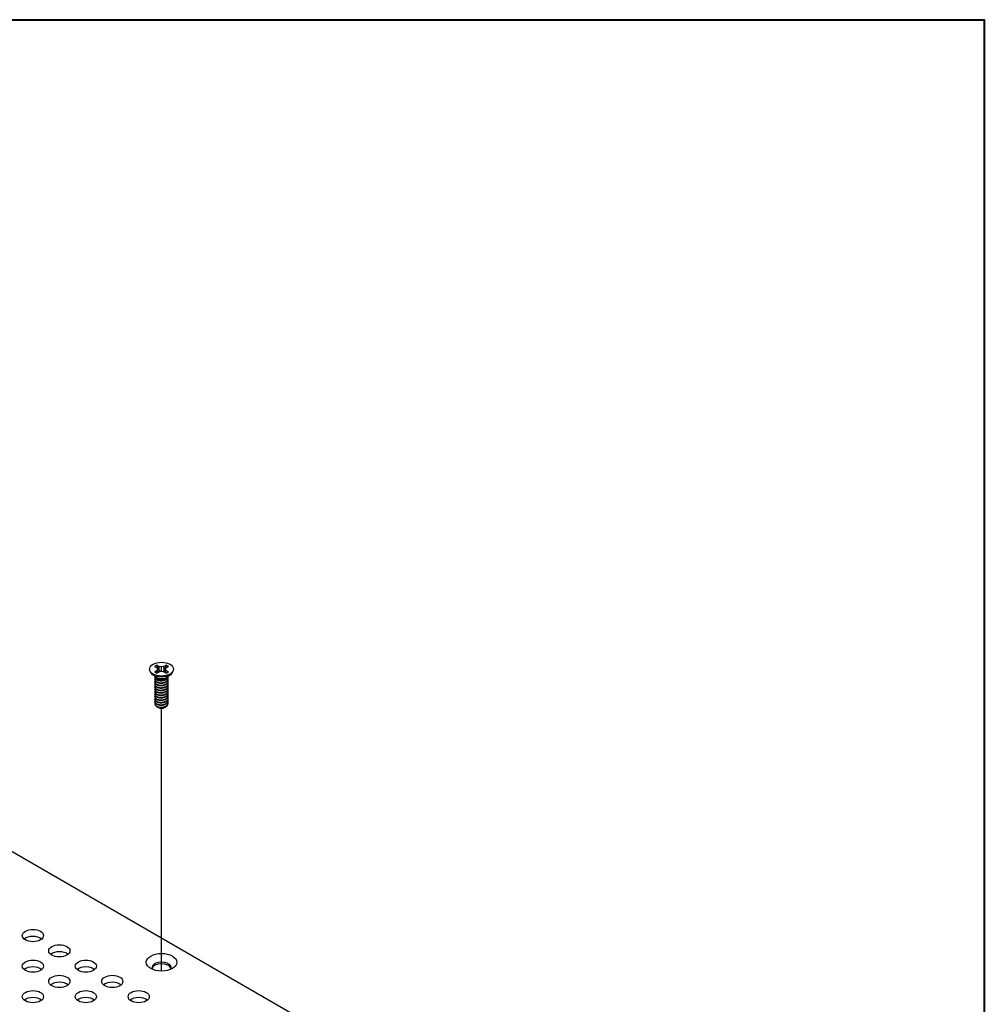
# Model space of a CAD drawing. Header units: millimetres. Extents: x 64 to 1798, y 64 to 1375.
# Tile 75 of 75: x 1635 to 1798, y 1208 to 1375. Entities that reach past the tile are written whole.
import ezdxf

# ---------------------------------------------------------------- set-up
doc = ezdxf.new("R2010")
doc.units = ezdxf.units.MM
doc.header["$LTSCALE"] = 6.666667
for name, color, linetype, lineweight in [('Border (ANSI)', 7, 'Continuous', 40), ('Tweak Trail (ANSI)', 7, 'Continuous', 25), ('Visible (ANSI)', 7, 'Continuous', 25)]:
    doc.layers.add(name, color=color, linetype=linetype, lineweight=lineweight)

# ---------------------------------------------------------------- blocks, each defined once
blk = doc.blocks.new('Borders Default Border')
at = {"layer": 'Border (ANSI)', "flags": 128}
blk.add_lwpolyline([(9.652, 9.652), (9.652, 206.248), (269.748, 206.248), (269.748, 9.652), (9.652, 9.652)], dxfattribs=at)

msp = doc.modelspace()

# ---------------------------------------------------------------- linework, layer by layer
at = {"layer": 'Tweak Trail (ANSI)'}
msp.add_line((1658.6666, 1213.437), (1658.6666, 1258.0535), dxfattribs=at)
at = {"layer": 'Visible (ANSI)'}
for p, q in [((1487.7199, 1317.7502), (1721.7956, 1182.6065)), ((1656.636, 1264.7123), (1656.636, 1264.5977)), ((1657.4701, 1265.1694), (1657.866, 1264.9408)), ((1657.866, 1264.4837), (1657.4701, 1264.2551)), ((1657.866, 1264.9408), (1658.03, 1264.7123)), ((1658.03, 1264.7123), (1657.866, 1264.4837)), ((1657.9051, 1264.0373), (1657.866, 1264.4837)), ((1658.2721, 1265.1753), (1657.8762, 1265.4039)), ((1657.8762, 1264.0206), (1658.2721, 1264.2492)), ((1658.0955, 1264.1472), (1658.03, 1264.7123)), ((1658.2347, 1264.5259), (1658.2721, 1265.1753)), ((1658.668, 1265.0806), (1658.2721, 1265.1753)), ((1658.2721, 1264.2492), (1658.668, 1264.3439)), ((1659.0639, 1265.1753), (1658.668, 1265.0806)), ((1658.668, 1264.3439), (1658.668, 1265.0806)), ((1658.668, 1264.3439), (1659.0639, 1264.2492)), ((1659.4598, 1265.4039), (1659.0639, 1265.1753)), ((1659.1014, 1264.5259), (1659.0639, 1265.1753)), ((1659.0639, 1264.2492), (1659.4598, 1264.0206)), ((1659.2405, 1264.1472), (1659.3061, 1264.7123)), ((1659.3061, 1264.7123), (1659.47, 1264.9408)), ((1659.47, 1264.4837), (1659.3061, 1264.7123)), ((1659.4309, 1264.0373), (1659.47, 1264.4837)), ((1659.47, 1264.9408), (1659.8659, 1265.1694)), ((1659.8659, 1264.2551), (1659.47, 1264.4837)), ((1660.7, 1264.7123), (1660.7, 1264.5977)), ((1657.7704, 1263.3541), (1657.0652, 1263.8766)), ((1657.5301, 1263.313), (1657.5301, 1263.3648)), ((1657.5301, 1262.8982), (1657.5301, 1262.95)), ((1657.5301, 1262.4834), (1657.5301, 1262.5353)), ((1657.9662, 1263.0767), (1657.8634, 1263.1361)), ((1659.4276, 1263.1101), (1659.4726, 1263.1361)), ((1659.5656, 1263.3541), (1660.2708, 1263.8766)), ((1659.8059, 1263.5204), (1659.8059, 1263.5322)), ((1659.8059, 1263.1056), (1659.8059, 1263.1574)), ((1659.8059, 1262.6908), (1659.8059, 1262.7427)), ((1659.8059, 1262.276), (1659.8059, 1262.3279)), ((1657.5301, 1262.0686), (1657.5301, 1262.1205)), ((1657.5301, 1261.6539), (1657.5301, 1261.7057)), ((1657.5301, 1261.2391), (1657.5301, 1261.2909)), ((1657.5301, 1260.8243), (1657.5301, 1260.8761)), ((1659.8059, 1261.8612), (1659.8059, 1261.9131)), ((1659.8059, 1261.4465), (1659.8059, 1261.4983)), ((1659.8059, 1261.0317), (1659.8059, 1261.0835)), ((1659.8059, 1260.6169), (1659.8059, 1260.6688)), ((1657.5301, 1260.4095), (1657.5301, 1260.4614)), ((1657.5301, 1259.9947), (1657.5301, 1260.0466)), ((1657.5301, 1259.58), (1657.5301, 1259.6318)), ((1657.5301, 1259.1652), (1657.5301, 1259.217)), ((1659.8059, 1260.2021), (1659.8059, 1260.254)), ((1659.8059, 1259.7873), (1659.8059, 1259.8392)), ((1659.8059, 1259.3726), (1659.8059, 1259.4244)), ((1659.8059, 1258.9578), (1659.8059, 1259.0096)), ((1657.5301, 1258.8016), (1657.5301, 1258.8022)), ((1658.1328, 1258.1815), (1658.0656, 1258.2203)), ((1659.2032, 1258.1815), (1659.3282, 1258.2537))]:
    msp.add_line(p, q, dxfattribs=at)
for centre, major_axis in [((1658.668, 1264.7123), (-2.032, 0)), ((1636.828, 1219.468), (-1.7983, 0)), ((1641.3182, 1216.8756), (-1.7983, 0)), ((1658.668, 1214.9386), (-2.601, 0)), ((1636.828, 1214.2833), (-1.7983, 0)), ((1645.8083, 1214.2833), (-1.7983, 0)), ((1641.3182, 1211.6909), (-1.7983, 0)), ((1650.2984, 1211.6909), (-1.7983, 0)), ((1636.828, 1209.0985), (-1.7983, 0)), ((1645.8083, 1209.0985), (-1.7983, 0)), ((1654.7885, 1209.0985), (-1.7983, 0))]:
    msp.add_ellipse(centre, major_axis=major_axis, ratio=0.57735027, dxfattribs=at)
for centre, major_axis, start_param, end_param in [((1658.668, 1264.5977), (2.032, 0), 3.14159267, 6.28318531), ((1658.668, 1264.7123), (-1.4359, 0), 5.29642922, 5.69914506), ((1658.668, 1264.7123), (1.4359, 0), 3.7256329, 4.12834874), ((1658.668, 1264.5985), (1.3986, 0), 2.15828086, 2.46214233), ((1658.668, 1264.5985), (1.3986, 0), 0.67945032, 0.98331179), ((1658.668, 1264.7123), (-1.4359, 0), 3.7256329, 4.12834874), ((1658.668, 1264.7123), (1.4359, 0), 5.29642922, 5.69914506), ((1658.668, 1263.6006), (-1.1379, 0), 0.11253944, 3.02905321), ((1658.668, 1263.758), (-1.1379, 0), 0.66197837, 2.47961428), ((1658.668, 1258.8016), (-1.1379, 0), 0, 0.78539816), ((1658.668, 1258.4906), (-0.7569, 0), 0.78539816, 2.35619449), ((1636.828, 1218.29), (-1.7983, 0), 3.744796, 5.67998196), ((1641.3182, 1215.6977), (-1.7983, 0), 3.744796, 5.67998196), ((1636.828, 1213.1053), (-1.7983, 0), 3.744796, 5.67998196), ((1645.8083, 1213.1053), (-1.7983, 0), 3.744796, 5.67998196), ((1658.668, 1214.0225), (1.6256, 0), 5.96691699, 9.74104627), ((1658.668, 1213.7606), (1.6256, 0), 0.13995372, 3.00163893), ((1641.3182, 1210.5129), (-1.7983, 0), 3.744796, 5.67998196), ((1650.2984, 1210.5129), (-1.7983, 0), 3.744796, 5.67998196), ((1636.828, 1207.9205), (-1.7983, 0), 3.744796, 5.67998196), ((1645.8083, 1207.9205), (-1.7983, 0), 3.744796, 5.67998196), ((1654.7885, 1207.9205), (-1.7983, 0), 3.744796, 5.67998196)]:
    msp.add_ellipse(centre, major_axis=major_axis, ratio=0.57735027, start_param=start_param, end_param=end_param, dxfattribs=at)
for points, weights in [([(1657.8928, 1265.2706), (1657.8846, 1265.3364), (1657.8762, 1265.4039)], [1.01218915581, 1.01172679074, 1.01110160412]), ([(1657.8928, 1265.2706), (1658.1047, 1264.8079), (1658.2347, 1264.5259)], [1.53696783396, 1.9683578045, 2.37346205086]), ([(1658.2347, 1264.5259), (1658.3522, 1264.3858), (1658.4437, 1264.2902)], [2.07391766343, 2.27571812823, 2.43161931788]), ([(1658.8924, 1264.2902), (1658.9838, 1264.3858), (1659.1014, 1264.5259)], [2.43161931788, 2.27571812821, 2.07391766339]), ([(1659.1014, 1264.5259), (1659.2314, 1264.8079), (1659.4432, 1265.2706)], [2.37346205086, 1.9683578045, 1.53696783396]), ([(1659.4432, 1265.2706), (1659.4514, 1265.3364), (1659.4598, 1265.4039)], [1.01218915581, 1.01172679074, 1.01110160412]), ([(1659.4726, 1263.0552), (1659.7793, 1263.2551), (1659.8041, 1263.5308)], [1, 0.907347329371, 0.942846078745]), ([(1659.4726, 1263.0034), (1659.8059, 1263.2206), (1659.8059, 1263.5204)], [1, 0.900099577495, 0.949184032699]), ([(1659.4726, 1262.6404), (1659.9327, 1262.9403), (1659.7696, 1263.3383)], [1, 0.867144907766, 0.997779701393]), ([(1659.4726, 1262.5886), (1659.8059, 1262.8058), (1659.8059, 1263.1056)], [1, 0.900099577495, 0.949184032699]), ([(1659.4726, 1262.2256), (1659.9327, 1262.5255), (1659.7696, 1262.9236)], [1, 0.867144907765, 0.997779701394]), ([(1659.4726, 1262.1738), (1659.8059, 1262.391), (1659.8059, 1262.6908)], [1, 0.900099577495, 0.949184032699]), ([(1659.4726, 1261.8109), (1659.9327, 1262.1107), (1659.7696, 1262.5088)], [1, 0.867144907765, 0.997779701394]), ([(1659.4726, 1261.759), (1659.8059, 1261.9762), (1659.8059, 1262.276)], [1, 0.900099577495, 0.949184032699]), ([(1659.4726, 1261.3961), (1659.9327, 1261.6959), (1659.7696, 1262.094)], [1, 0.867144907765, 0.997779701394]), ([(1659.4726, 1261.3442), (1659.8059, 1261.5615), (1659.8059, 1261.8612)], [1, 0.900099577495, 0.949184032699]), ([(1659.4726, 1260.9813), (1659.9327, 1261.2812), (1659.7696, 1261.6792)], [1, 0.867144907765, 0.997779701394]), ([(1659.4726, 1260.9295), (1659.8059, 1261.1467), (1659.8059, 1261.4465)], [1, 0.900099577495, 0.949184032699]), ([(1659.4726, 1260.5665), (1659.9327, 1260.8664), (1659.7696, 1261.2644)], [1, 0.867144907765, 0.997779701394]), ([(1659.4726, 1260.5147), (1659.8059, 1260.7319), (1659.8059, 1261.0317)], [1, 0.900099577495, 0.949184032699]), ([(1659.4726, 1260.1517), (1659.9327, 1260.4516), (1659.7696, 1260.8497)], [1, 0.867144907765, 0.997779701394]), ([(1659.4726, 1260.0999), (1659.8059, 1260.3171), (1659.8059, 1260.6169)], [1, 0.900099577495, 0.949184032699]), ([(1659.4726, 1259.737), (1659.9327, 1260.0368), (1659.7696, 1260.4349)], [1, 0.867144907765, 0.997779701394]), ([(1659.4726, 1259.6851), (1659.8059, 1259.9023), (1659.8059, 1260.2021)], [1, 0.900099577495, 0.949184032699]), ([(1659.4726, 1259.3222), (1659.9327, 1259.622), (1659.7696, 1260.0201)], [1, 0.867144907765, 0.997779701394]), ([(1659.4726, 1259.2703), (1659.8059, 1259.4876), (1659.8059, 1259.7873)], [1, 0.900099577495, 0.949184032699]), ([(1659.4726, 1258.9074), (1659.9327, 1259.2073), (1659.7696, 1259.6053)], [1, 0.867144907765, 0.997779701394]), ([(1659.4726, 1258.8556), (1659.8059, 1259.0728), (1659.8059, 1259.3726)], [1, 0.900099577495, 0.949184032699]), ([(1659.4726, 1258.4926), (1659.9327, 1258.7925), (1659.7696, 1259.1905)], [1, 0.867144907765, 0.997779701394]), ([(1659.4726, 1258.4408), (1659.8059, 1258.658), (1659.8059, 1258.9578)], [1, 0.900099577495, 0.949184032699])]:
    msp.add_rational_spline(points, weights, degree=2, dxfattribs=at)
for points, weights, knots in [([(1657.5507, 1263.4763), (1657.5011, 1263.3437), (1657.5689, 1263.2115), (1657.7389, 1262.8796), (1658.3735, 1262.816), (1659.0081, 1262.7524), (1659.4726, 1263.0552)], [0.934199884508, 0.941930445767, 1, 0.866025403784, 1, 0.866025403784, 1], [0.7871516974, 0.7871516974, 0.7871516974, 0.7916666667, 0.7916666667, 0.8020833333, 0.8020833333, 0.8125, 0.8125, 0.8125]), ([(1657.5301, 1263.313), (1657.5301, 1263.2353), (1657.5689, 1263.1596), (1657.7389, 1262.8278), (1658.3735, 1262.7642), (1659.0081, 1262.7006), (1659.4726, 1263.0034)], [0.949184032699, 0.965925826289, 1, 0.866025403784, 1, 0.866025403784, 1], [0.7265173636, 0.7265173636, 0.7265173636, 0.7291666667, 0.7291666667, 0.7395833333, 0.7395833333, 0.75, 0.75, 0.75]), ([(1657.5852, 1263.1307), (1657.4819, 1262.9664), (1657.5689, 1262.7967), (1657.7389, 1262.4649), (1658.3735, 1262.4013), (1659.0081, 1262.3377), (1659.4726, 1262.6404)], [0.933615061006, 0.926660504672, 1, 0.866025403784, 1, 0.866025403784, 1], [0.7234644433, 0.7234644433, 0.7234644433, 0.7291666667, 0.7291666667, 0.7395833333, 0.7395833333, 0.75, 0.75, 0.75]), ([(1657.5301, 1262.8982), (1657.5301, 1262.8205), (1657.5689, 1262.7448), (1657.7389, 1262.413), (1658.3735, 1262.3494), (1659.0081, 1262.2858), (1659.4726, 1262.5886)], [0.949184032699, 0.965925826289, 1, 0.866025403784, 1, 0.866025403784, 1], [0.6640173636, 0.6640173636, 0.6640173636, 0.6666666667, 0.6666666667, 0.6770833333, 0.6770833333, 0.6875, 0.6875, 0.6875]), ([(1657.5852, 1262.7159), (1657.4819, 1262.5517), (1657.5689, 1262.3819), (1657.7389, 1262.0501), (1658.3735, 1261.9865), (1659.0081, 1261.9229), (1659.4726, 1262.2256)], [0.933615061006, 0.926660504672, 1, 0.866025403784, 1, 0.866025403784, 1], [0.6609644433, 0.6609644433, 0.6609644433, 0.6666666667, 0.6666666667, 0.6770833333, 0.6770833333, 0.6875, 0.6875, 0.6875]), ([(1657.5301, 1262.4834), (1657.5301, 1262.4057), (1657.5689, 1262.3301), (1657.7389, 1261.9982), (1658.3735, 1261.9346), (1659.0081, 1261.871), (1659.4726, 1262.1738)], [0.949184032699, 0.965925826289, 1, 0.866025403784, 1, 0.866025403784, 1], [0.6015173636, 0.6015173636, 0.6015173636, 0.6041666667, 0.6041666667, 0.6145833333, 0.6145833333, 0.625, 0.625, 0.625]), ([(1657.5852, 1262.3011), (1657.4819, 1262.1369), (1657.5689, 1261.9671), (1657.7389, 1261.6353), (1658.3735, 1261.5717), (1659.0081, 1261.5081), (1659.4726, 1261.8109)], [0.933615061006, 0.926660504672, 1, 0.866025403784, 1, 0.866025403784, 1], [0.5984644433, 0.5984644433, 0.5984644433, 0.6041666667, 0.6041666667, 0.6145833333, 0.6145833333, 0.625, 0.625, 0.625]), ([(1658.2747, 1262.7767), (1658.3636, 1262.756), (1658.4624, 1262.7485), (1658.6582, 1262.7335), (1658.8551, 1262.7786)], [0.94987621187, 0.966622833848, 1, 0.936018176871, 0.933147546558], [0.73698822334, 0.73698822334, 0.73698822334, 0.73958333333, 0.73958333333, 0.74455798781, 0.74455798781, 0.74455798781]), ([(1658.2747, 1262.3619), (1658.3636, 1262.3413), (1658.4624, 1262.3337), (1658.6582, 1262.3187), (1658.8551, 1262.3639)], [0.949876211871, 0.966622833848, 1, 0.936018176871, 0.933147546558], [0.67448822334, 0.67448822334, 0.67448822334, 0.67708333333, 0.67708333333, 0.68205798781, 0.68205798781, 0.68205798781]), ([(1657.5301, 1262.0686), (1657.5301, 1261.9909), (1657.5689, 1261.9153), (1657.7389, 1261.5835), (1658.3735, 1261.5199), (1659.0081, 1261.4562), (1659.4726, 1261.759)], [0.949184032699, 0.965925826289, 1, 0.866025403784, 1, 0.866025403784, 1], [0.5390173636, 0.5390173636, 0.5390173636, 0.5416666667, 0.5416666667, 0.5520833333, 0.5520833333, 0.5625, 0.5625, 0.5625]), ([(1657.5852, 1261.8864), (1657.4819, 1261.7221), (1657.5689, 1261.5523), (1657.7389, 1261.2205), (1658.3735, 1261.1569), (1659.0081, 1261.0933), (1659.4726, 1261.3961)], [0.933615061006, 0.926660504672, 1, 0.866025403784, 1, 0.866025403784, 1], [0.5359644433, 0.5359644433, 0.5359644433, 0.5416666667, 0.5416666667, 0.5520833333, 0.5520833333, 0.5625, 0.5625, 0.5625]), ([(1657.5301, 1261.6539), (1657.5301, 1261.5762), (1657.5689, 1261.5005), (1657.7389, 1261.1687), (1658.3735, 1261.1051), (1659.0081, 1261.0415), (1659.4726, 1261.3442)], [0.949184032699, 0.965925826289, 1, 0.866025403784, 1, 0.866025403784, 1], [0.4765173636, 0.4765173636, 0.4765173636, 0.4791666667, 0.4791666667, 0.4895833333, 0.4895833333, 0.5, 0.5, 0.5]), ([(1657.5852, 1261.4716), (1657.4819, 1261.3073), (1657.5689, 1261.1376), (1657.7389, 1260.8057), (1658.3735, 1260.7421), (1659.0081, 1260.6785), (1659.4726, 1260.9813)], [0.933615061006, 0.926660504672, 1, 0.866025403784, 1, 0.866025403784, 1], [0.4734644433, 0.4734644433, 0.4734644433, 0.4791666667, 0.4791666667, 0.4895833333, 0.4895833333, 0.5, 0.5, 0.5]), ([(1657.5301, 1261.2391), (1657.5301, 1261.1614), (1657.5689, 1261.0857), (1657.7389, 1260.7539), (1658.3735, 1260.6903), (1659.0081, 1260.6267), (1659.4726, 1260.9295)], [0.949184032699, 0.965925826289, 1, 0.866025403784, 1, 0.866025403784, 1], [0.4140173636, 0.4140173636, 0.4140173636, 0.4166666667, 0.4166666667, 0.4270833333, 0.4270833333, 0.4375, 0.4375, 0.4375]), ([(1657.5852, 1261.0568), (1657.4819, 1260.8925), (1657.5689, 1260.7228), (1657.7389, 1260.391), (1658.3735, 1260.3274), (1659.0081, 1260.2638), (1659.4726, 1260.5665)], [0.933615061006, 0.926660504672, 1, 0.866025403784, 1, 0.866025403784, 1], [0.4109644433, 0.4109644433, 0.4109644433, 0.4166666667, 0.4166666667, 0.4270833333, 0.4270833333, 0.4375, 0.4375, 0.4375]), ([(1657.5301, 1260.8243), (1657.5301, 1260.7466), (1657.5689, 1260.6709), (1657.7389, 1260.3391), (1658.3735, 1260.2755), (1659.0081, 1260.2119), (1659.4726, 1260.5147)], [0.949184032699, 0.965925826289, 1, 0.866025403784, 1, 0.866025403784, 1], [0.3515173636, 0.3515173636, 0.3515173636, 0.3541666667, 0.3541666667, 0.3645833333, 0.3645833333, 0.375, 0.375, 0.375]), ([(1657.5852, 1260.642), (1657.4819, 1260.4778), (1657.5689, 1260.308), (1657.7389, 1259.9762), (1658.3735, 1259.9126), (1659.0081, 1259.849), (1659.4726, 1260.1517)], [0.933615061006, 0.926660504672, 1, 0.866025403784, 1, 0.866025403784, 1], [0.3484644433, 0.3484644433, 0.3484644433, 0.3541666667, 0.3541666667, 0.3645833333, 0.3645833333, 0.375, 0.375, 0.375]), ([(1658.2747, 1261.9472), (1658.3636, 1261.9265), (1658.4624, 1261.9189), (1658.6582, 1261.9039), (1658.8551, 1261.9491)], [0.949876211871, 0.966622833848, 1, 0.936018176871, 0.933147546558], [0.61198822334, 0.61198822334, 0.61198822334, 0.61458333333, 0.61458333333, 0.61955798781, 0.61955798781, 0.61955798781]), ([(1658.2747, 1261.5324), (1658.3636, 1261.5117), (1658.4624, 1261.5041), (1658.6582, 1261.4891), (1658.8551, 1261.5343)], [0.949876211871, 0.966622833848, 1, 0.936018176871, 0.933147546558], [0.54948822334, 0.54948822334, 0.54948822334, 0.55208333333, 0.55208333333, 0.55705798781, 0.55705798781, 0.55705798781]), ([(1658.2747, 1261.1176), (1658.3636, 1261.0969), (1658.4624, 1261.0893), (1658.6582, 1261.0743), (1658.8551, 1261.1195)], [0.949876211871, 0.966622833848, 1, 0.936018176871, 0.933147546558], [0.48698822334, 0.48698822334, 0.48698822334, 0.48958333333, 0.48958333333, 0.49455798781, 0.49455798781, 0.49455798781]), ([(1658.2747, 1260.7028), (1658.3636, 1260.6821), (1658.4624, 1260.6746), (1658.6582, 1260.6596), (1658.8551, 1260.7047)], [0.949876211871, 0.966622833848, 1, 0.936018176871, 0.933147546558], [0.42448822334, 0.42448822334, 0.42448822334, 0.42708333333, 0.42708333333, 0.43205798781, 0.43205798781, 0.43205798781]), ([(1657.5301, 1260.4095), (1657.5301, 1260.3318), (1657.5689, 1260.2562), (1657.7389, 1259.9243), (1658.3735, 1259.8607), (1659.0081, 1259.7971), (1659.4726, 1260.0999)], [0.949184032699, 0.965925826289, 1, 0.866025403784, 1, 0.866025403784, 1], [0.2890173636, 0.2890173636, 0.2890173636, 0.2916666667, 0.2916666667, 0.3020833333, 0.3020833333, 0.3125, 0.3125, 0.3125]), ([(1657.5852, 1260.2272), (1657.4819, 1260.063), (1657.5689, 1259.8932), (1657.7389, 1259.5614), (1658.3735, 1259.4978), (1659.0081, 1259.4342), (1659.4726, 1259.737)], [0.933615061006, 0.926660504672, 1, 0.866025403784, 1, 0.866025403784, 1], [0.2859644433, 0.2859644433, 0.2859644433, 0.2916666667, 0.2916666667, 0.3020833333, 0.3020833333, 0.3125, 0.3125, 0.3125]), ([(1657.5301, 1259.9947), (1657.5301, 1259.917), (1657.5689, 1259.8414), (1657.7389, 1259.5096), (1658.3735, 1259.4459), (1659.0081, 1259.3823), (1659.4726, 1259.6851)], [0.949184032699, 0.965925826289, 1, 0.866025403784, 1, 0.866025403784, 1], [0.2265173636, 0.2265173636, 0.2265173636, 0.2291666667, 0.2291666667, 0.2395833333, 0.2395833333, 0.25, 0.25, 0.25]), ([(1657.5852, 1259.8124), (1657.4819, 1259.6482), (1657.5689, 1259.4784), (1657.7389, 1259.1466), (1658.3735, 1259.083), (1659.0081, 1259.0194), (1659.4726, 1259.3222)], [0.933615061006, 0.926660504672, 1, 0.866025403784, 1, 0.866025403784, 1], [0.2234644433, 0.2234644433, 0.2234644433, 0.2291666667, 0.2291666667, 0.2395833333, 0.2395833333, 0.25, 0.25, 0.25]), ([(1657.5301, 1259.58), (1657.5301, 1259.5023), (1657.5689, 1259.4266), (1657.7389, 1259.0948), (1658.3735, 1259.0312), (1659.0081, 1258.9676), (1659.4726, 1259.2703)], [0.949184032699, 0.965925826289, 1, 0.866025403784, 1, 0.866025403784, 1], [0.1640173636, 0.1640173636, 0.1640173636, 0.1666666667, 0.1666666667, 0.1770833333, 0.1770833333, 0.1875, 0.1875, 0.1875]), ([(1657.5852, 1259.3977), (1657.4819, 1259.2334), (1657.5689, 1259.0637), (1657.7389, 1258.7318), (1658.3735, 1258.6682), (1659.0081, 1258.6046), (1659.4726, 1258.9074)], [0.933615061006, 0.926660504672, 1, 0.866025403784, 1, 0.866025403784, 1], [0.1609644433, 0.1609644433, 0.1609644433, 0.1666666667, 0.1666666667, 0.1770833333, 0.1770833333, 0.1875, 0.1875, 0.1875]), ([(1657.5301, 1259.1652), (1657.5301, 1259.0875), (1657.5689, 1259.0118), (1657.7389, 1258.68), (1658.3735, 1258.6164), (1659.0081, 1258.5528), (1659.4726, 1258.8556)], [0.949184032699, 0.965925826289, 1, 0.866025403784, 1, 0.866025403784, 1], [0.1015173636, 0.1015173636, 0.1015173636, 0.1041666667, 0.1041666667, 0.1145833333, 0.1145833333, 0.125, 0.125, 0.125]), ([(1658.2747, 1260.288), (1658.3636, 1260.2674), (1658.4624, 1260.2598), (1658.6582, 1260.2448), (1658.8551, 1260.29)], [0.94987621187, 0.966622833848, 1, 0.936018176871, 0.933147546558], [0.36198822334, 0.36198822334, 0.36198822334, 0.36458333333, 0.36458333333, 0.36955798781, 0.36955798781, 0.36955798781]), ([(1658.2747, 1259.8732), (1658.3636, 1259.8526), (1658.4624, 1259.845), (1658.6582, 1259.83), (1658.8551, 1259.8752)], [0.949876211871, 0.966622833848, 1, 0.936018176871, 0.933147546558], [0.29948822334, 0.29948822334, 0.29948822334, 0.30208333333, 0.30208333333, 0.30705798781, 0.30705798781, 0.30705798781]), ([(1658.2747, 1259.4585), (1658.3636, 1259.4378), (1658.4624, 1259.4302), (1658.6582, 1259.4152), (1658.8551, 1259.4604)], [0.94987621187, 0.966622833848, 1, 0.936018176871, 0.933147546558], [0.23698822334, 0.23698822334, 0.23698822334, 0.23958333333, 0.23958333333, 0.24455798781, 0.24455798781, 0.24455798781]), ([(1658.2747, 1259.0437), (1658.3636, 1259.023), (1658.4624, 1259.0154), (1658.6582, 1259.0004), (1658.8551, 1259.0456)], [0.949876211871, 0.966622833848, 1, 0.936018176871, 0.933147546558], [0.17448822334, 0.17448822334, 0.17448822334, 0.17708333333, 0.17708333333, 0.18205798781, 0.18205798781, 0.18205798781]), ([(1657.5301, 1258.8076), (1657.5287, 1258.7272), (1657.5689, 1258.6489), (1657.7389, 1258.3171), (1658.3735, 1258.2535), (1659.0081, 1258.1898), (1659.4726, 1258.4926)], [0.948065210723, 0.96476686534, 1, 0.866025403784, 1, 0.866025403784, 1], [0.1014272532, 0.1014272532, 0.1014272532, 0.1041666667, 0.1041666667, 0.1145833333, 0.1145833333, 0.125, 0.125, 0.125]), ([(1657.8634, 1258.3371), (1658.079, 1258.2311), (1658.3735, 1258.2016), (1659.0081, 1258.138), (1659.4726, 1258.4408)], [0.933012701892, 0.933012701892, 1, 0.866025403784, 1], [0.046875, 0.046875, 0.046875, 0.0520833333, 0.0520833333, 0.0625, 0.0625, 0.0625]), ([(1658.2747, 1258.6289), (1658.3636, 1258.6082), (1658.4624, 1258.6007), (1658.6582, 1258.5857), (1658.8551, 1258.6308)], [0.94987621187, 0.966622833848, 1, 0.936018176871, 0.933147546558], [0.11198822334, 0.11198822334, 0.11198822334, 0.11458333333, 0.11458333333, 0.11955798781, 0.11955798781, 0.11955798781]), ([(1658.2747, 1258.2141), (1658.3636, 1258.1935), (1658.4624, 1258.1859), (1658.6582, 1258.1709), (1658.8551, 1258.2161)], [0.94987621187, 0.966622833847, 1, 0.936018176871, 0.933147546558], [0.04948822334, 0.04948822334, 0.04948822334, 0.05208333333, 0.05208333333, 0.05705798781, 0.05705798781, 0.05705798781])]:
    msp.add_rational_spline(points, weights, degree=2, knots=knots, dxfattribs=at)
for points, knots in [([(1659.4276, 1263.1101), (1659.3968, 1263.0923), (1659.3636, 1263.0751), (1659.2235, 1263.0109), (1659.1064, 1262.9742), (1658.8493, 1262.9247), (1658.7109, 1262.9143), (1658.4758, 1262.9239), (1658.3536, 1262.9375), (1658.129, 1262.9981), (1658.0408, 1263.0336), (1657.9662, 1263.0767)], [-0.264031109, -0.264031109, -0.264031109, -0.264031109, -0.240251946, -0.240251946, -0.170743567, -0.170743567, -0.096248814, -0.096248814, -0.041982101, -0.041982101, -0.000001, -0.000001, -0.000001, -0.000001]), ([(1659.3282, 1258.2537), (1659.2745, 1258.2227), (1659.2099, 1258.1917), (1659.0588, 1258.1402), (1658.9875, 1258.122), (1658.8026, 1258.0895), (1658.6877, 1258.0821), (1658.4828, 1258.0918), (1658.3686, 1258.1059), (1658.1628, 1258.1683), (1658.084, 1258.2049), (1658, 1258.263), (1657.9811, 1258.278), (1657.964, 1258.2936)], [-0.235586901, -0.235586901, -0.235586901, -0.235586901, -0.203660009, -0.203660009, -0.177946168, -0.177946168, -0.13906218, -0.13906218, -0.107080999, -0.107080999, -0.08213524, -0.08213524, -0.073977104, -0.073977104, -0.073977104, -0.073977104]), ([(1659.6147, 1258.5532), (1659.6057, 1258.5312), (1659.5947, 1258.5094), (1659.5556, 1258.4449), (1659.5216, 1258.4037), (1659.4273, 1258.3153), (1659.3716, 1258.2788), (1659.3282, 1258.2537)], [-0.047408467, -0.047408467, -0.047408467, -0.047408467, -0.0389749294, -0.0389749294, -0.0219856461, -0.0219856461, -0.000001, -0.000001, -0.000001, -0.000001])]:
    msp.add_open_spline(points, degree=3, knots=knots, dxfattribs=at)
msp.add_open_spline([(1657.5301, 1258.8076), (1657.536, 1258.8647), (1657.5567, 1258.9204), (1657.5913, 1258.9734)], degree=3, dxfattribs=at)

# ---------------------------------------------------------------- block references
at = {"xscale": 6.666666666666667, "yscale": 6.666666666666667, "zscale": 6.666666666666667}
msp.add_blockref('Borders Default Border', (0, 0), dxfattribs=at)

doc.saveas('drawing.dxf')
